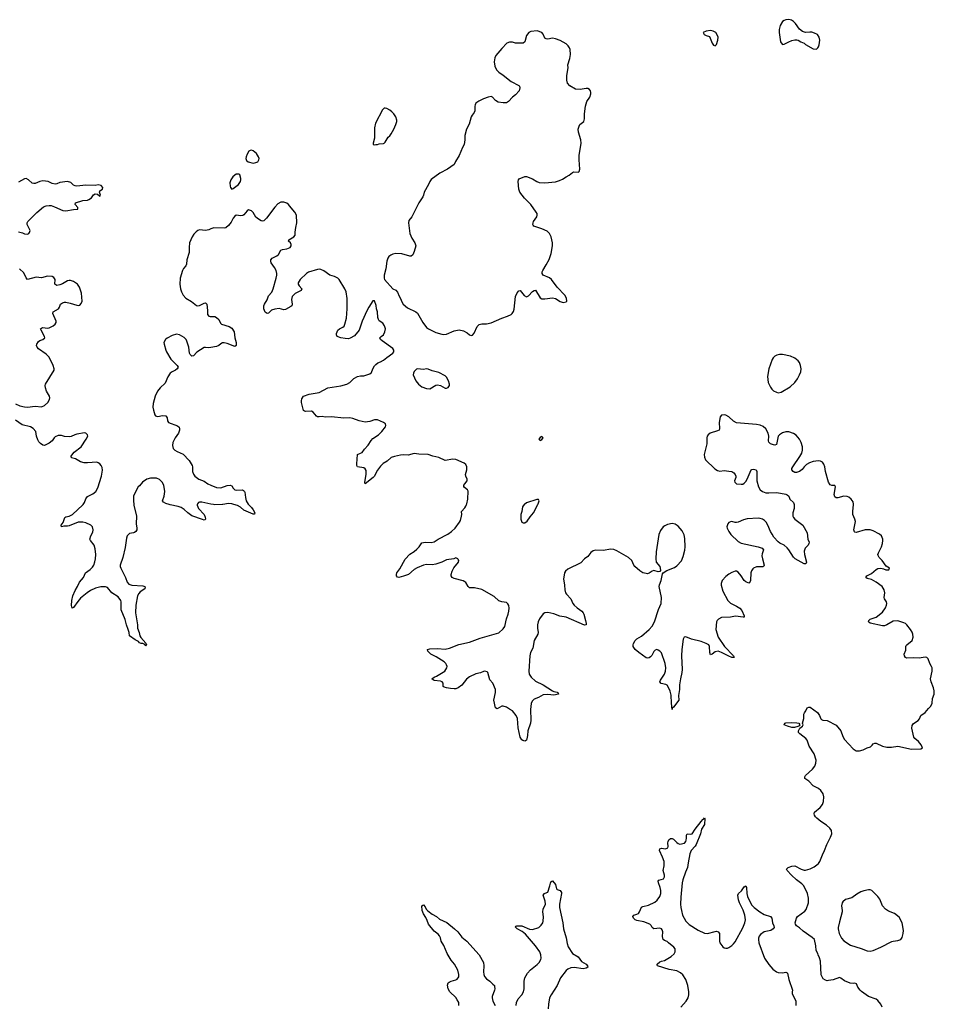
# Model space of a CAD drawing. Header units: inches. Extents: x 2057758 to 2159670, y 827298 to 1016821.
# Tile 77 of 90: x 2097507 to 2109427, y 993487 to 1006318. Entities that reach past the tile are written whole.
import ezdxf

# ---------------------------------------------------------------- set-up
doc = ezdxf.new("R2010")
doc.units = ezdxf.units.IN
doc.header["$MEASUREMENT"] = 0
for name, color, linetype in [('C0090', 7, 'Continuous'), ('C0999', 7, 'Continuous'), ('C1000', 7, 'Continuous'), ('C1909', 7, 'Continuous')]:
    doc.layers.add(name, color=color, linetype=linetype)

msp = doc.modelspace()

# ---------------------------------------------------------------- linework, layer by layer
at = {"layer": 'C0090', "color": 6, "elevation": 400}
for points in [[(2097490, 1003552), (2097542, 1003542), (2097570, 1003526), (2097610, 1003522), (2097628, 1003532), (2097636, 1003544), (2097642, 1003570), (2097605, 1003650), (2097604, 1003670), (2097612, 1003690), (2097730, 1003803), (2097819, 1003881), (2097850, 1003894), (2097890, 1003898), (2097915, 1003895), (2097961, 1003881), (2098069, 1003831), (2098110, 1003827), (2098210, 1003846), (2098266, 1003850), (2098266, 1003870), (2098229, 1003909), (2098235, 1003930), (2098330, 1003960), (2098390, 1003967), (2098410, 1003975), (2098442, 1003998), (2098470, 1004037), (2098490, 1004048), (2098522, 1004042), (2098550, 1004016), (2098561, 1004030), (2098549, 1004069), (2098553, 1004087), (2098584, 1004110), (2098589, 1004130), (2098570, 1004155), (2098530, 1004164), (2098490, 1004157), (2098370, 1004163), (2098250, 1004150), (2098230, 1004151), (2098210, 1004162), (2098174, 1004194), (2098130, 1004210), (2098030, 1004196), (2097990, 1004178), (2097970, 1004175), (2097930, 1004184), (2097878, 1004210), (2097810, 1004217), (2097770, 1004210), (2097710, 1004182), (2097690, 1004181), (2097670, 1004186), (2097623, 1004230), (2097590, 1004247), (2097570, 1004244), (2097490, 1004202)], [(2100000, 1003591), (2099970, 1003579), (2099930, 1003571), (2099850, 1003578), (2099830, 1003571), (2099807, 1003553), (2099777, 1003523), (2099753, 1003490), (2099722, 1003410), (2099715, 1003350), (2099715, 1003285), (2099684, 1003190), (2099680, 1003130), (2099672, 1003110), (2099643, 1003077), (2099628, 1003050), (2099598, 1002950), (2099594, 1002870), (2099604, 1002810), (2099616, 1002770), (2099636, 1002730), (2099670, 1002690), (2099745, 1002645), (2099810, 1002595), (2099830, 1002589), (2099850, 1002592), (2099910, 1002623), (2099930, 1002626), (2099944, 1002610), (2099954, 1002530), (2099955, 1002475), (2099970, 1002453), (2099990, 1002448), (2100000, 1002448)], [(2097450, 1001312), (2097510, 1001286), (2097570, 1001271), (2097607, 1001267), (2097710, 1001280), (2097790, 1001273), (2097830, 1001290), (2097874, 1001330), (2097896, 1001370), (2097899, 1001390), (2097896, 1001410), (2097857, 1001477), (2097842, 1001522), (2097840, 1001550), (2097844, 1001570), (2097956, 1001750), (2097955, 1001770), (2097943, 1001810), (2097890, 1001919), (2097850, 1001959), (2097751, 1002030), (2097734, 1002050), (2097727, 1002070), (2097730, 1002090), (2097750, 1002122), (2097770, 1002137), (2097810, 1002151), (2097833, 1002170), (2097832, 1002190), (2097785, 1002270), (2097780, 1002290), (2097790, 1002300), (2097810, 1002306), (2097870, 1002298), (2097890, 1002302), (2097945, 1002330), (2097970, 1002350), (2097981, 1002370), (2097980, 1002390), (2097940, 1002490), (2097945, 1002510), (2098012, 1002550), (2098026, 1002570), (2098040, 1002610), (2098063, 1002630), (2098090, 1002637), (2098110, 1002635), (2098164, 1002624), (2098250, 1002596), (2098270, 1002593), (2098290, 1002599), (2098310, 1002621), (2098321, 1002650), (2098314, 1002754), (2098287, 1002830), (2098258, 1002870), (2098210, 1002906), (2098170, 1002921), (2098150, 1002921), (2098130, 1002913), (2098065, 1002875), (2098030, 1002863), (2097990, 1002856), (2097966, 1002870), (2097969, 1002930), (2097950, 1002957), (2097930, 1002969), (2097870, 1002975), (2097790, 1002954), (2097723, 1002963), (2097610, 1002934), (2097590, 1002952), (2097560, 1003020), (2097506, 1003070)], [(2100000, 1002048), (2099970, 1002043), (2099930, 1002048), (2099910, 1002046), (2099815, 1001985), (2099770, 1001938), (2099750, 1001935), (2099730, 1001953), (2099721, 1001970), (2099712, 1002050), (2099686, 1002130), (2099676, 1002150), (2099650, 1002177), (2099590, 1002213), (2099550, 1002219), (2099496, 1002204), (2099430, 1002167), (2099407, 1002150), (2099387, 1002110), (2099388, 1002090), (2099413, 1002010), (2099420, 1001990), (2099476, 1001896), (2099561, 1001810), (2099571, 1001790), (2099561, 1001770), (2099539, 1001750), (2099492, 1001728), (2099469, 1001710), (2099437, 1001663), (2099401, 1001579), (2099338, 1001522), (2099302, 1001478), (2099271, 1001410), (2099245, 1001315), (2099244, 1001270), (2099249, 1001230), (2099266, 1001170), (2099276, 1001156), (2099290, 1001149), (2099308, 1001148), (2099370, 1001160), (2099410, 1001155), (2099428, 1001130), (2099435, 1001090), (2099448, 1001070), (2099563, 1001023), (2099586, 1001006), (2099590, 1000990), (2099589, 1000970), (2099578, 1000930), (2099534, 1000870), (2099503, 1000810), (2099499, 1000770), (2099505, 1000730), (2099527, 1000710), (2099561, 1000690), (2099636, 1000656), (2099714, 1000574), (2099756, 1000510), (2099761, 1000490), (2099758, 1000430), (2099770, 1000394), (2099788, 1000368), (2099840, 1000330), (2099910, 1000302), (2099960, 1000270), (2100000, 1000252)], [(2098333, 1000000), (2098350, 1000028), (2098370, 1000076), (2098390, 1000103), (2098462, 1000138), (2098498, 1000170), (2098523, 1000217), (2098572, 1000368), (2098587, 1000447), (2098582, 1000482), (2098570, 1000510), (2098553, 1000530), (2098530, 1000544), (2098510, 1000550), (2098390, 1000541), (2098345, 1000545), (2098298, 1000558), (2098234, 1000594), (2098181, 1000610), (2098178, 1000630), (2098199, 1000661), (2098218, 1000682), (2098310, 1000751), (2098375, 1000850), (2098393, 1000890), (2098389, 1000910), (2098370, 1000929), (2098350, 1000933), (2098250, 1000918), (2098226, 1000910), (2098176, 1000884), (2098150, 1000880), (2098090, 1000887), (2098050, 1000898), (2098010, 1000899), (2097970, 1000883), (2097954, 1000870), (2097929, 1000831), (2097890, 1000798), (2097831, 1000770), (2097810, 1000775), (2097777, 1000797), (2097757, 1000817), (2097743, 1000843), (2097727, 1000890), (2097715, 1000950), (2097684, 1000990), (2097647, 1001010), (2097540, 1001040), (2097450, 1001099)], [(2099453, 1000000), (2099410, 1000014), (2099380, 1000030), (2099370, 1000050), (2099391, 1000110), (2099399, 1000170), (2099386, 1000250), (2099364, 1000290), (2099330, 1000328), (2099290, 1000344), (2099210, 1000343), (2099164, 1000330), (2099108, 1000292), (2099070, 1000245), (2099051, 1000229), (2099010, 1000157), (2098990, 1000110), (2098988, 1000050), (2098994, 1000000)], [(2100000, 1000006), (2099879, 1000030), (2099850, 1000030), (2099835, 1000025), (2099822, 1000010), (2099821, 1000000)]]:
    msp.add_lwpolyline(points, dxfattribs=at)
at = {"layer": 'C0999', "color": 6, "elevation": 400}
for points in [[(2098994, 1000000), (2098996, 999990), (2099031, 999850), (2099026, 999750), (2099035, 999690), (2099032, 999670), (2099019, 999650), (2099004, 999636), (2098990, 999630), (2098940, 999620), (2098927, 999613), (2098908, 999590), (2098897, 999563), (2098881, 999439), (2098852, 999310), (2098816, 999210), (2098816, 999190), (2098824, 999170), (2098884, 999050), (2098908, 998990), (2098930, 998961), (2098970, 998947), (2099110, 998939), (2099136, 998930), (2099142, 998910), (2099136, 998903), (2099078, 998862), (2099059, 998841), (2099043, 998810), (2099020, 998690), (2099015, 998590), (2099043, 998430), (2099044, 998390), (2099065, 998330), (2099073, 998290), (2099086, 998266), (2099150, 998191), (2099158, 998170), (2099156, 998164), (2099150, 998158), (2099136, 998176), (2099110, 998188), (2099090, 998189), (2099070, 998199), (2099055, 998215), (2099010, 998237), (2098937, 998290), (2098934, 998330), (2098922, 998370), (2098899, 998430), (2098880, 998500), (2098830, 998627), (2098831, 998730), (2098825, 998750), (2098790, 998798), (2098709, 998849), (2098650, 998917), (2098627, 998927), (2098565, 998925), (2098496, 998910), (2098430, 998880), (2098385, 998850), (2098301, 998779), (2098264, 998736), (2098210, 998659), (2098190, 998649), (2098183, 998683), (2098185, 998750), (2098199, 998810), (2098230, 998878), (2098261, 998930), (2098286, 998990), (2098338, 999050), (2098364, 999110), (2098425, 999155), (2098455, 999185), (2098473, 999210), (2098487, 999253), (2098496, 999290), (2098501, 999350), (2098490, 999421), (2098476, 999470), (2098430, 999530), (2098421, 999550), (2098432, 999590), (2098461, 999639), (2098466, 999670), (2098455, 999710), (2098436, 999730), (2098370, 999761), (2098330, 999769), (2098270, 999770), (2098150, 999722), (2098130, 999718), (2098083, 999717), (2098050, 999710), (2098047, 999730), (2098075, 999765), (2098096, 999830), (2098110, 999840), (2098150, 999846), (2098194, 999870), (2098330, 999995), (2098333, 1000000)], [(2099821, 1000000), (2099820, 999990), (2099827, 999970), (2099839, 999950), (2099913, 999870), (2099925, 999835), (2099927, 999810), (2099918, 999802), (2099910, 999798), (2099890, 999804), (2099750, 999851), (2099696, 999890), (2099650, 999934), (2099610, 999959), (2099570, 999973), (2099470, 999994), (2099453, 1000000)]]:
    msp.add_lwpolyline(points, dxfattribs=at)
at = {"layer": 'C1000', "color": 6, "elevation": 400}
for points in [[(2107530, 1006318), (2107490, 1006316), (2107470, 1006309), (2107448, 1006292), (2107418, 1006242), (2107404, 1006190), (2107403, 1006150), (2107424, 1006030), (2107430, 1006016), (2107450, 1005995), (2107470, 1005997), (2107530, 1006030), (2107570, 1006047), (2107610, 1006056), (2107635, 1006055), (2107651, 1006051), (2107687, 1006027), (2107730, 1006011), (2107750, 1005995), (2107850, 1005936), (2107890, 1005935), (2107909, 1005950), (2107916, 1005964), (2107925, 1005990), (2107933, 1006050), (2107927, 1006090), (2107904, 1006124), (2107864, 1006144), (2107830, 1006155), (2107803, 1006157), (2107750, 1006149), (2107710, 1006164), (2107670, 1006194), (2107618, 1006270), (2107593, 1006293), (2107564, 1006310)], [(2104250, 1006174), (2104170, 1006165), (2104142, 1006150), (2104110, 1006110), (2104090, 1006030), (2104070, 1006012), (2104010, 1006010), (2103970, 1006013), (2103930, 1006023), (2103890, 1006024), (2103856, 1006010), (2103790, 1005944), (2103713, 1005850), (2103699, 1005821), (2103690, 1005770), (2103700, 1005710), (2103723, 1005663), (2103750, 1005632), (2103810, 1005595), (2103911, 1005511), (2104010, 1005462), (2104020, 1005450), (2104026, 1005430), (2104015, 1005390), (2103970, 1005338), (2103930, 1005308), (2103876, 1005250), (2103850, 1005235), (2103807, 1005233), (2103744, 1005244), (2103710, 1005266), (2103670, 1005307), (2103650, 1005317), (2103611, 1005310), (2103550, 1005285), (2103490, 1005256), (2103453, 1005230), (2103441, 1005210), (2103437, 1005190), (2103437, 1005130), (2103432, 1005110), (2103405, 1005075), (2103393, 1005050), (2103364, 1004956), (2103332, 1004890), (2103307, 1004810), (2103307, 1004750), (2103298, 1004690), (2103276, 1004650), (2103234, 1004546), (2103188, 1004470), (2103171, 1004430), (2103083, 1004370), (2102982, 1004318), (2102870, 1004233), (2102850, 1004210), (2102833, 1004170), (2102777, 1004070), (2102770, 1004030), (2102762, 1004010), (2102707, 1003930), (2102616, 1003750), (2102580, 1003700), (2102573, 1003670), (2102592, 1003532), (2102616, 1003470), (2102657, 1003410), (2102668, 1003370), (2102650, 1003295), (2102630, 1003253), (2102610, 1003238), (2102590, 1003236), (2102488, 1003268), (2102411, 1003271), (2102370, 1003262), (2102342, 1003250), (2102318, 1003230), (2102305, 1003210), (2102292, 1003170), (2102279, 1003070), (2102255, 1002990), (2102255, 1002950), (2102261, 1002930), (2102370, 1002811), (2102410, 1002791), (2102430, 1002765), (2102453, 1002713), (2102475, 1002675), (2102481, 1002650), (2102505, 1002610), (2102563, 1002563), (2102670, 1002510), (2102693, 1002493), (2102760, 1002370), (2102810, 1002307), (2102833, 1002290), (2102930, 1002243), (2103010, 1002219), (2103030, 1002216), (2103070, 1002221), (2103170, 1002264), (2103234, 1002274), (2103290, 1002262), (2103337, 1002237), (2103370, 1002210), (2103390, 1002204), (2103410, 1002208), (2103428, 1002232), (2103470, 1002319), (2103495, 1002345), (2103530, 1002356), (2103590, 1002354), (2103650, 1002368), (2103790, 1002429), (2103865, 1002455), (2103910, 1002477), (2103927, 1002490), (2103944, 1002516), (2103953, 1002547), (2103970, 1002711), (2103990, 1002758), (2104010, 1002783), (2104030, 1002787), (2104083, 1002723), (2104110, 1002708), (2104130, 1002713), (2104139, 1002721), (2104190, 1002774), (2104210, 1002787), (2104230, 1002791), (2104290, 1002691), (2104310, 1002679), (2104350, 1002679), (2104450, 1002693), (2104490, 1002684), (2104550, 1002644), (2104590, 1002631), (2104630, 1002643), (2104636, 1002650), (2104635, 1002690), (2104613, 1002730), (2104513, 1002833), (2104438, 1002930), (2104410, 1002952), (2104328, 1002988), (2104315, 1003010), (2104315, 1003030), (2104323, 1003050), (2104370, 1003124), (2104406, 1003194), (2104434, 1003270), (2104453, 1003370), (2104450, 1003410), (2104433, 1003490), (2104411, 1003530), (2104380, 1003560), (2104313, 1003593), (2104209, 1003629), (2104200, 1003640), (2104196, 1003650), (2104197, 1003670), (2104205, 1003690), (2104248, 1003750), (2104252, 1003770), (2104250, 1003790), (2104240, 1003810), (2104168, 1003910), (2104087, 1003990), (2104025, 1004070), (2104013, 1004110), (2104002, 1004210), (2104007, 1004230), (2104018, 1004242), (2104090, 1004273), (2104110, 1004276), (2104190, 1004245), (2104247, 1004207), (2104277, 1004197), (2104350, 1004193), (2104490, 1004206), (2104540, 1004220), (2104582, 1004238), (2104630, 1004272), (2104666, 1004290), (2104710, 1004327), (2104730, 1004334), (2104789, 1004331), (2104800, 1004340), (2104806, 1004370), (2104797, 1004490), (2104799, 1004550), (2104826, 1004710), (2104820, 1004750), (2104790, 1004850), (2104785, 1004890), (2104797, 1004930), (2104809, 1004951), (2104859, 1004990), (2104866, 1005026), (2104867, 1005090), (2104881, 1005190), (2104899, 1005250), (2104939, 1005310), (2104949, 1005350), (2104949, 1005370), (2104946, 1005390), (2104934, 1005410), (2104910, 1005420), (2104890, 1005422), (2104810, 1005408), (2104750, 1005413), (2104675, 1005455), (2104645, 1005490), (2104638, 1005530), (2104639, 1005590), (2104653, 1005690), (2104650, 1005730), (2104678, 1005810), (2104686, 1005866), (2104681, 1005930), (2104673, 1005953), (2104657, 1005977), (2104630, 1006002), (2104590, 1006026), (2104550, 1006046), (2104490, 1006067), (2104450, 1006075), (2104390, 1006064), (2104367, 1006067), (2104350, 1006079), (2104329, 1006130), (2104313, 1006150)], [(2106510, 1006175), (2106454, 1006170), (2106414, 1006150), (2106426, 1006126), (2106454, 1006110), (2106498, 1006098), (2106531, 1006010), (2106550, 1005985), (2106570, 1005978), (2106590, 1005994), (2106604, 1006050), (2106609, 1006090), (2106602, 1006110), (2106578, 1006150), (2106546, 1006170)], [(2102270, 1005166), (2102257, 1005163), (2102235, 1005145), (2102143, 1004970), (2102129, 1004910), (2102132, 1004772), (2102112, 1004710), (2102114, 1004690), (2102130, 1004685), (2102149, 1004691), (2102170, 1004691), (2102190, 1004701), (2102250, 1004704), (2102257, 1004710), (2102270, 1004723), (2102310, 1004787), (2102330, 1004804), (2102350, 1004830), (2102385, 1004890), (2102410, 1004950), (2102420, 1004990), (2102420, 1005010), (2102407, 1005050), (2102382, 1005090), (2102357, 1005117), (2102330, 1005140), (2102290, 1005162)], [(2100530, 1004616), (2100510, 1004615), (2100495, 1004605), (2100470, 1004564), (2100458, 1004530), (2100454, 1004510), (2100462, 1004482), (2100486, 1004466), (2100550, 1004450), (2100584, 1004456), (2100610, 1004465), (2100625, 1004490), (2100627, 1004510), (2100621, 1004530), (2100592, 1004572), (2100550, 1004607)], [(2100330, 1004306), (2100310, 1004293), (2100285, 1004270), (2100258, 1004230), (2100246, 1004190), (2100248, 1004148), (2100255, 1004130), (2100270, 1004111), (2100290, 1004117), (2100360, 1004170), (2100385, 1004210), (2100390, 1004230), (2100387, 1004250), (2100374, 1004294), (2100363, 1004303)], [(2107410, 1001956), (2107374, 1001947), (2107350, 1001934), (2107327, 1001913), (2107313, 1001890), (2107270, 1001770), (2107251, 1001670), (2107263, 1001590), (2107290, 1001530), (2107310, 1001502), (2107330, 1001483), (2107370, 1001462), (2107390, 1001457), (2107430, 1001462), (2107547, 1001533), (2107609, 1001591), (2107643, 1001637), (2107672, 1001688), (2107686, 1001730), (2107691, 1001770), (2107685, 1001810), (2107670, 1001850), (2107653, 1001873), (2107608, 1001908), (2107551, 1001931), (2107450, 1001953)], [(2102690, 1001770), (2102677, 1001763), (2102650, 1001735), (2102639, 1001710), (2102636, 1001690), (2102671, 1001610), (2102703, 1001570), (2102750, 1001535), (2102810, 1001510), (2102850, 1001509), (2102930, 1001553), (2102950, 1001558), (2102990, 1001550), (2103050, 1001518), (2103070, 1001516), (2103090, 1001524), (2103107, 1001550), (2103108, 1001570), (2103094, 1001610), (2103070, 1001659), (2103050, 1001677), (2102970, 1001720), (2102884, 1001744), (2102830, 1001765), (2102810, 1001768), (2102770, 1001761)], [(2104310, 1000888), (2104290, 1000875), (2104272, 1000850), (2104290, 1000832), (2104310, 1000845), (2104328, 1000870)]]:
    msp.add_lwpolyline(points, close=True, dxfattribs=at)
for points in [[(2103332, 1000000), (2103336, 1000010), (2103347, 1000070), (2103353, 1000173), (2103345, 1000190), (2103303, 1000223), (2103296, 1000236), (2103296, 1000250), (2103308, 1000270), (2103339, 1000310), (2103340, 1000330), (2103320, 1000370), (2103318, 1000390), (2103336, 1000450), (2103333, 1000493), (2103320, 1000520), (2103300, 1000540), (2103190, 1000587), (2103150, 1000592), (2103050, 1000573), (2102970, 1000611), (2102890, 1000628), (2102830, 1000651), (2102710, 1000654), (2102650, 1000666), (2102570, 1000642), (2102510, 1000647), (2102470, 1000643), (2102390, 1000627), (2102348, 1000612), (2102295, 1000565), (2102245, 1000535), (2102210, 1000500), (2102170, 1000448), (2102147, 1000410), (2102129, 1000371), (2102113, 1000350), (2102008, 1000268), (2102005, 1000290), (2102024, 1000390), (2102023, 1000443), (2102010, 1000467), (2101990, 1000480), (2101910, 1000493), (2101902, 1000510), (2101900, 1000530), (2101909, 1000650), (2101950, 1000667), (2101970, 1000679), (2102000, 1000720), (2102050, 1000772), (2102087, 1000833), (2102110, 1000862), (2102182, 1000910), (2102227, 1000950), (2102273, 1001010), (2102279, 1001030), (2102275, 1001050), (2102249, 1001070), (2102170, 1001104), (2102130, 1001104), (2102070, 1001081), (2102010, 1001075), (2101930, 1001092), (2101850, 1001120), (2101810, 1001128), (2101730, 1001123), (2101570, 1001143), (2101490, 1001140), (2101450, 1001146), (2101410, 1001141), (2101390, 1001144), (2101373, 1001153), (2101330, 1001205), (2101310, 1001218), (2101233, 1001213), (2101217, 1001217), (2101207, 1001227), (2101180, 1001330), (2101178, 1001350), (2101183, 1001377), (2101204, 1001410), (2101281, 1001439), (2101410, 1001460), (2101521, 1001519), (2101693, 1001547), (2101769, 1001570), (2101810, 1001592), (2101860, 1001640), (2101910, 1001666), (2101950, 1001676), (2101990, 1001677), (2102070, 1001701), (2102090, 1001718), (2102110, 1001770), (2102132, 1001808), (2102150, 1001826), (2102176, 1001844), (2102210, 1001857), (2102250, 1001881), (2102290, 1001915), (2102370, 1001971), (2102385, 1001990), (2102383, 1002010), (2102370, 1002033), (2102232, 1002132), (2102209, 1002150), (2102201, 1002170), (2102217, 1002190), (2102250, 1002211), (2102267, 1002250), (2102273, 1002290), (2102261, 1002330), (2102241, 1002361), (2102190, 1002395), (2102181, 1002410), (2102175, 1002435), (2102170, 1002510), (2102158, 1002550), (2102153, 1002593), (2102130, 1002655), (2102110, 1002654), (2102056, 1002570), (2102030, 1002523), (2101970, 1002390), (2101929, 1002270), (2101870, 1002198), (2101814, 1002166), (2101790, 1002160), (2101750, 1002162), (2101693, 1002173), (2101646, 1002190), (2101637, 1002210), (2101637, 1002230), (2101655, 1002270), (2101673, 1002290), (2101719, 1002310), (2101735, 1002325), (2101746, 1002350), (2101765, 1002430), (2101775, 1002550), (2101775, 1002685), (2101762, 1002770), (2101745, 1002810), (2101671, 1002930), (2101651, 1002950), (2101610, 1002970), (2101547, 1002990), (2101470, 1003045), (2101430, 1003063), (2101410, 1003065), (2101390, 1003061), (2101270, 1003026), (2101245, 1003010), (2101160, 1002930), (2101138, 1002890), (2101137, 1002870), (2101149, 1002850), (2101185, 1002810), (2101177, 1002790), (2101095, 1002750), (2101060, 1002710), (2101048, 1002670), (2101057, 1002610), (2101053, 1002590), (2101041, 1002579), (2100970, 1002543), (2100950, 1002538), (2100890, 1002553), (2100830, 1002547), (2100788, 1002532), (2100750, 1002494), (2100732, 1002490), (2100706, 1002506), (2100688, 1002550), (2100690, 1002590), (2100696, 1002610), (2100733, 1002667), (2100750, 1002719), (2100791, 1002769), (2100811, 1002809), (2100850, 1002950), (2100856, 1002990), (2100857, 1003010), (2100848, 1003050), (2100827, 1003090), (2100786, 1003150), (2100780, 1003170), (2100782, 1003190), (2100798, 1003210), (2100859, 1003241), (2100881, 1003259), (2100910, 1003313), (2100930, 1003321), (2100990, 1003330), (2101030, 1003350), (2101044, 1003370), (2101046, 1003390), (2101035, 1003410), (2101010, 1003430), (2101016, 1003450), (2101080, 1003490), (2101095, 1003510), (2101096, 1003550), (2101104, 1003610), (2101119, 1003670), (2101113, 1003770), (2101094, 1003810), (2101044, 1003864), (2101011, 1003911), (2100987, 1003927), (2100950, 1003939), (2100910, 1003939), (2100870, 1003920), (2100830, 1003875), (2100724, 1003730), (2100690, 1003697), (2100670, 1003691), (2100655, 1003695), (2100617, 1003717), (2100586, 1003746), (2100550, 1003805), (2100530, 1003829), (2100490, 1003838), (2100470, 1003829), (2100430, 1003773), (2100415, 1003765), (2100390, 1003762), (2100330, 1003770), (2100310, 1003759), (2100290, 1003733), (2100263, 1003677), (2100230, 1003636), (2100194, 1003606), (2100170, 1003600), (2100036, 1003604), (2100000, 1003591)], [(2100000, 1002448), (2100050, 1002448), (2100070, 1002438), (2100104, 1002410), (2100125, 1002365), (2100138, 1002350), (2100238, 1002318), (2100270, 1002299), (2100300, 1002250), (2100312, 1002170), (2100329, 1002110), (2100329, 1002071), (2100310, 1002060), (2100210, 1002097), (2100170, 1002106), (2100150, 1002105), (2100130, 1002095), (2100103, 1002070), (2100070, 1002057), (2100000, 1002048)], [(2108374, 1000000), (2108375, 1000005), (2108370, 1000033), (2108343, 1000070), (2108314, 1000094), (2108290, 1000104), (2108250, 1000110), (2108170, 1000086), (2108150, 1000087), (2108130, 1000102), (2108120, 1000130), (2108139, 1000230), (2108129, 1000249), (2108090, 1000249), (2108070, 1000255), (2108046, 1000290), (2108011, 1000430), (2108002, 1000490), (2107986, 1000526), (2107968, 1000550), (2107944, 1000564), (2107918, 1000570), (2107850, 1000561), (2107799, 1000541), (2107760, 1000520), (2107729, 1000491), (2107705, 1000455), (2107670, 1000430), (2107630, 1000417), (2107610, 1000418), (2107586, 1000430), (2107572, 1000450), (2107572, 1000470), (2107581, 1000490), (2107676, 1000624), (2107700, 1000670), (2107711, 1000710), (2107710, 1000750), (2107691, 1000810), (2107671, 1000851), (2107625, 1000905), (2107590, 1000925), (2107530, 1000947), (2107490, 1000945), (2107450, 1000933), (2107410, 1000910), (2107394, 1000890), (2107386, 1000870), (2107370, 1000784), (2107350, 1000774), (2107330, 1000777), (2107292, 1000792), (2107271, 1000811), (2107264, 1000830), (2107272, 1000890), (2107262, 1000930), (2107230, 1000988), (2107197, 1001017), (2107156, 1001036), (2107110, 1001044), (2106850, 1001065), (2106808, 1001088), (2106750, 1001143), (2106710, 1001166), (2106690, 1001170), (2106654, 1001166), (2106636, 1001144), (2106621, 1001070), (2106628, 1000990), (2106621, 1000970), (2106601, 1000959), (2106506, 1000930), (2106479, 1000910), (2106465, 1000890), (2106461, 1000870), (2106463, 1000790), (2106428, 1000650), (2106430, 1000616), (2106443, 1000583), (2106566, 1000466), (2106601, 1000441), (2106630, 1000435), (2106690, 1000442), (2106750, 1000436), (2106788, 1000428), (2106813, 1000413), (2106833, 1000390), (2106840, 1000370), (2106841, 1000350), (2106825, 1000310), (2106828, 1000290), (2106850, 1000268), (2106910, 1000263), (2106930, 1000267), (2106950, 1000278), (2106970, 1000298), (2106990, 1000330), (2107041, 1000450), (2107050, 1000456), (2107070, 1000459), (2107090, 1000458), (2107107, 1000450), (2107113, 1000430), (2107112, 1000310), (2107134, 1000230), (2107159, 1000190), (2107190, 1000170), (2107230, 1000154), (2107270, 1000150), (2107376, 1000156), (2107490, 1000134), (2107510, 1000126), (2107530, 1000110), (2107545, 1000070), (2107590, 1000026), (2107602, 1000002), (2107602, 1000000)], [(2100000, 1000252), (2100070, 1000221), (2100130, 1000218), (2100210, 1000248), (2100251, 1000251), (2100270, 1000245), (2100290, 1000211), (2100310, 1000191), (2100330, 1000187), (2100410, 1000190), (2100423, 1000183), (2100437, 1000170), (2100440, 1000160), (2100448, 1000090), (2100459, 1000050), (2100485, 1000005), (2100490, 1000000)], [(2104259, 1000000), (2104264, 1000010), (2104275, 1000050), (2104270, 1000066), (2104247, 1000067), (2104110, 1000020), (2104084, 1000000)], [(2100031, 1000000), (2100000, 1000006)], [(2100298, 1000000), (2100270, 1000009), (2100230, 1000013), (2100153, 1000000)]]:
    msp.add_lwpolyline(points, dxfattribs=at)
at = {"layer": 'C1909', "color": 6, "elevation": 400}
for points in [[(2100153, 1000000), (2100150, 999999), (2100050, 999996), (2100031, 1000000)], [(2100490, 1000000), (2100530, 999959), (2100550, 999930), (2100570, 999890), (2100566, 999874), (2100550, 999872), (2100430, 999928), (2100384, 999964), (2100345, 999985), (2100298, 1000000)], [(2107602, 1000000), (2107600, 999950), (2107581, 999890), (2107583, 999850), (2107593, 999830), (2107610, 999810), (2107714, 999730), (2107769, 999629), (2107780, 999550), (2107794, 999510), (2107793, 999490), (2107784, 999470), (2107746, 999430), (2107730, 999390), (2107734, 999350), (2107762, 999250), (2107753, 999227), (2107730, 999226), (2107612, 999290), (2107593, 999313), (2107532, 999410), (2107510, 999434), (2107470, 999472), (2107415, 999495), (2107390, 999512), (2107335, 999575), (2107312, 999612), (2107291, 999650), (2107259, 999730), (2107236, 999770), (2107216, 999790), (2107190, 999807), (2107158, 999818), (2107130, 999820), (2106990, 999812), (2106940, 999800), (2106870, 999769), (2106850, 999765), (2106830, 999766), (2106790, 999778), (2106770, 999775), (2106750, 999765), (2106736, 999750), (2106725, 999710), (2106728, 999690), (2106749, 999650), (2106775, 999610), (2106870, 999517), (2106910, 999497), (2107130, 999450), (2107183, 999430), (2107203, 999410), (2107183, 999357), (2107181, 999330), (2107186, 999290), (2107209, 999211), (2107204, 999196), (2107191, 999189), (2107110, 999186), (2107070, 999171), (2107060, 999160), (2107044, 999136), (2107036, 999110), (2107031, 999009), (2107020, 998980), (2107010, 998974), (2106970, 998991), (2106950, 999010), (2106910, 999072), (2106870, 999120), (2106850, 999130), (2106830, 999131), (2106790, 999116), (2106750, 999094), (2106710, 999062), (2106664, 999010), (2106648, 998972), (2106648, 998950), (2106670, 998871), (2106735, 998750), (2106770, 998714), (2106850, 998677), (2106891, 998651), (2106918, 998618), (2106951, 998550), (2106948, 998532), (2106934, 998530), (2106834, 998546), (2106770, 998533), (2106653, 998527), (2106613, 998507), (2106597, 998490), (2106587, 998470), (2106578, 998370), (2106610, 998270), (2106694, 998150), (2106808, 998030), (2106817, 998010), (2106814, 998006), (2106790, 998006), (2106750, 998022), (2106652, 998072), (2106610, 998087), (2106570, 998081), (2106530, 998049), (2106510, 998043), (2106503, 998070), (2106499, 998150), (2106488, 998170), (2106454, 998190), (2106390, 998214), (2106264, 998244), (2106190, 998274), (2106167, 998273), (2106154, 998246), (2106135, 998110), (2106134, 998030), (2106141, 997850), (2106138, 997810), (2106118, 997730), (2106108, 997652), (2106106, 997590), (2106094, 997510), (2106099, 997450), (2106030, 997361), (2106012, 997348), (2106010, 997329), (2106001, 997410), (2105997, 997517), (2105986, 997566), (2105968, 997608), (2105945, 997645), (2105930, 997654), (2105867, 997667), (2105851, 997690), (2105859, 997710), (2105911, 997790), (2105924, 997830), (2105930, 997870), (2105921, 997930), (2105870, 998066), (2105850, 998091), (2105830, 998104), (2105810, 998109), (2105790, 998104), (2105770, 998084), (2105746, 998034), (2105730, 998017), (2105710, 998003), (2105690, 997997), (2105670, 998002), (2105576, 998070), (2105530, 998112), (2105504, 998150), (2105502, 998170), (2105505, 998190), (2105529, 998230), (2105550, 998248), (2105610, 998285), (2105712, 998370), (2105750, 998414), (2105782, 998470), (2105831, 998630), (2105869, 998711), (2105870, 998790), (2105842, 998930), (2105846, 998954), (2105868, 999010), (2105885, 999095), (2105895, 999110), (2105940, 999140), (2106039, 999181), (2106070, 999202), (2106132, 999268), (2106156, 999324), (2106177, 999403), (2106181, 999450), (2106176, 999556), (2106166, 999606), (2106139, 999659), (2106090, 999717), (2106050, 999743), (2106010, 999751), (2105950, 999739), (2105916, 999724), (2105892, 999708), (2105857, 999663), (2105835, 999610), (2105804, 999384), (2105797, 999290), (2105803, 999250), (2105848, 999190), (2105856, 999170), (2105858, 999142), (2105851, 999129), (2105830, 999124), (2105770, 999138), (2105750, 999133), (2105710, 999106), (2105690, 999098), (2105670, 999099), (2105630, 999111), (2105590, 999134), (2105523, 999190), (2105509, 999209), (2105483, 999270), (2105443, 999310), (2105290, 999397), (2105250, 999412), (2105210, 999417), (2105110, 999401), (2105015, 999405), (2104982, 999398), (2104950, 999376), (2104910, 999322), (2104868, 999290), (2104821, 999239), (2104650, 999158), (2104620, 999130), (2104609, 999111), (2104601, 999079), (2104596, 999030), (2104607, 998950), (2104610, 998890), (2104620, 998850), (2104632, 998830), (2104689, 998770), (2104716, 998710), (2104732, 998690), (2104772, 998652), (2104832, 998610), (2104850, 998590), (2104861, 998570), (2104882, 998490), (2104891, 998450), (2104890, 998430), (2104870, 998426), (2104631, 998531), (2104547, 998547), (2104470, 998574), (2104390, 998592), (2104351, 998589), (2104330, 998576), (2104281, 998510), (2104265, 998470), (2104257, 998430), (2104256, 998390), (2104262, 998330), (2104259, 998310), (2104214, 998230), (2104194, 998130), (2104165, 998070), (2104155, 998030), (2104144, 997830), (2104148, 997790), (2104171, 997750), (2104230, 997697), (2104330, 997649), (2104450, 997571), (2104470, 997562), (2104510, 997556), (2104522, 997550), (2104531, 997530), (2104470, 997517), (2104390, 997526), (2104330, 997520), (2104270, 997487), (2104210, 997462), (2104184, 997436), (2104173, 997407), (2104162, 997330), (2104167, 997190), (2104162, 997150), (2104130, 997050), (2104125, 996990), (2104115, 996945), (2104110, 996929), (2104099, 996921), (2104090, 996916), (2104063, 996923), (2104050, 996933), (2104030, 996969), (2104002, 997090), (2103995, 997210), (2103977, 997250), (2103930, 997313), (2103890, 997332), (2103850, 997360), (2103810, 997374), (2103790, 997370), (2103730, 997337), (2103710, 997349), (2103688, 997450), (2103708, 997550), (2103708, 997590), (2103672, 997672), (2103636, 997716), (2103609, 997809), (2103598, 997818), (2103570, 997827), (2103550, 997824), (2103513, 997807), (2103450, 997792), (2103370, 997754), (2103330, 997723), (2103270, 997645), (2103220, 997610), (2103190, 997599), (2103170, 997597), (2103121, 997601), (2103069, 997610), (2103040, 997620), (2103025, 997630), (2103024, 997670), (2103013, 997690), (2102990, 997699), (2102910, 997708), (2102895, 997715), (2102879, 997730), (2102909, 997750), (2102939, 997761), (2103048, 997830), (2103075, 997870), (2103077, 997890), (2103071, 997910), (2103059, 997930), (2103038, 997950), (2102934, 998014), (2102863, 998050), (2102826, 998090), (2102822, 998110), (2102850, 998118), (2102950, 998125), (2103050, 998115), (2103110, 998127), (2103230, 998176), (2103370, 998206), (2103510, 998259), (2103750, 998329), (2103810, 998381), (2103830, 998410), (2103850, 998510), (2103875, 998570), (2103883, 998610), (2103887, 998650), (2103882, 998682), (2103870, 998707), (2103850, 998722), (2103790, 998731), (2103750, 998746), (2103690, 998803), (2103530, 998893), (2103436, 998916), (2103370, 998915), (2103350, 998930), (2103322, 998982), (2103310, 998994), (2103285, 999005), (2103170, 999036), (2103143, 999050), (2103130, 999070), (2103130, 999090), (2103144, 999130), (2103167, 999173), (2103225, 999250), (2103229, 999270), (2103223, 999283), (2103218, 999290), (2103190, 999303), (2103166, 999294), (2103070, 999279), (2103010, 999250), (2102930, 999222), (2102884, 999216), (2102810, 999219), (2102770, 999209), (2102685, 999175), (2102649, 999152), (2102574, 999090), (2102510, 999064), (2102449, 999049), (2102430, 999053), (2102418, 999070), (2102416, 999090), (2102422, 999110), (2102459, 999161), (2102531, 999289), (2102590, 999352), (2102650, 999388), (2102683, 999417), (2102715, 999450), (2102750, 999499), (2102790, 999508), (2102870, 999505), (2102910, 999514), (2102962, 999550), (2103086, 999614), (2103133, 999647), (2103182, 999690), (2103238, 999770), (2103250, 999790), (2103264, 999850), (2103268, 999870), (2103266, 999910), (2103310, 999955), (2103323, 999977), (2103332, 1000000)], [(2104084, 1000000), (2104082, 999998), (2104060, 999970), (2104050, 999910), (2104038, 999870), (2104038, 999810), (2104051, 999770), (2104070, 999759), (2104090, 999759), (2104119, 999781), (2104159, 999841), (2104205, 999890), (2104259, 1000000)], [(2108748, 993450), (2108730, 993490), (2108690, 993538), (2108670, 993553), (2108569, 993589), (2108476, 993656), (2108459, 993670), (2108429, 993710), (2108412, 993752), (2108390, 993764), (2108370, 993759), (2108330, 993763), (2108255, 993795), (2108210, 993829), (2108190, 993836), (2108110, 993805), (2108050, 993796), (2108030, 993795), (2108010, 993801), (2107980, 993820), (2107953, 993870), (2107942, 994050), (2107931, 994091), (2107913, 994130), (2107909, 994150), (2107887, 994190), (2107885, 994250), (2107865, 994330), (2107837, 994357), (2107719, 994439), (2107670, 994482), (2107629, 994510), (2107616, 994530), (2107613, 994550), (2107630, 994611), (2107645, 994630), (2107739, 994701), (2107756, 994724), (2107787, 994810), (2107788, 994870), (2107773, 994930), (2107726, 995030), (2107699, 995059), (2107630, 995109), (2107565, 995170), (2107510, 995230), (2107501, 995250), (2107521, 995270), (2107570, 995286), (2107610, 995292), (2107690, 995247), (2107730, 995235), (2107750, 995235), (2107810, 995253), (2107862, 995278), (2107897, 995303), (2107918, 995322), (2107936, 995350), (2107970, 995436), (2107997, 995490), (2108026, 995570), (2108076, 995664), (2108090, 995710), (2108085, 995750), (2108064, 995784), (2108022, 995822), (2107950, 995870), (2107894, 995914), (2107878, 995930), (2107867, 995950), (2107862, 995970), (2107865, 995990), (2107941, 996050), (2107971, 996089), (2107984, 996130), (2107988, 996190), (2107978, 996230), (2107950, 996274), (2107919, 996299), (2107850, 996336), (2107790, 996394), (2107741, 996430), (2107738, 996450), (2107749, 996470), (2107841, 996550), (2107871, 996590), (2107885, 996630), (2107887, 996670), (2107861, 996750), (2107795, 996850), (2107769, 996930), (2107754, 996950), (2107675, 997010), (2107656, 997030), (2107655, 997050), (2107676, 997084), (2107710, 997112), (2107716, 997130), (2107709, 997150), (2107727, 997210), (2107728, 997270), (2107734, 997286), (2107752, 997310), (2107770, 997350), (2107790, 997360), (2107810, 997358), (2107903, 997290), (2107932, 997252), (2107949, 997209), (2107958, 997198), (2107972, 997190), (2108030, 997185), (2108146, 997126), (2108210, 997050), (2108236, 996976), (2108258, 996938), (2108370, 996816), (2108410, 996792), (2108450, 996790), (2108499, 996801), (2108550, 996828), (2108597, 996843), (2108617, 996863), (2108630, 996883), (2108650, 996892), (2108670, 996888), (2108750, 996852), (2108810, 996837), (2108870, 996837), (2108950, 996849), (2109130, 996813), (2109250, 996815), (2109273, 996830), (2109255, 996870), (2109221, 996910), (2109172, 996952), (2109160, 996970), (2109135, 997085), (2109139, 997122), (2109154, 997146), (2109216, 997184), (2109232, 997208), (2109250, 997250), (2109310, 997289), (2109350, 997340), (2109381, 997370), (2109398, 997410), (2109404, 997470), (2109425, 997530), (2109427, 997570), (2109418, 997610), (2109387, 997690), (2109376, 997730), (2109398, 997830), (2109398, 997870), (2109392, 997890), (2109367, 997927), (2109346, 997990), (2109330, 998006), (2109310, 998010), (2109230, 997996), (2109150, 998001), (2109070, 997996), (2109050, 998005), (2109037, 998030), (2109036, 998050), (2109057, 998103), (2109055, 998150), (2109059, 998161), (2109067, 998173), (2109138, 998230), (2109151, 998270), (2109147, 998310), (2109137, 998337), (2109118, 998370), (2109069, 998430), (2109050, 998448), (2109030, 998460), (2108950, 998482), (2108890, 998478), (2108810, 998432), (2108779, 998421), (2108750, 998419), (2108590, 998454), (2108568, 998470), (2108574, 998490), (2108590, 998508), (2108670, 998532), (2108750, 998598), (2108790, 998653), (2108805, 998690), (2108807, 998710), (2108802, 998730), (2108777, 998770), (2108773, 998790), (2108783, 998850), (2108774, 998890), (2108762, 998910), (2108746, 998930), (2108668, 998990), (2108610, 999021), (2108554, 999034), (2108536, 999050), (2108548, 999070), (2108610, 999102), (2108668, 999152), (2108690, 999164), (2108729, 999169), (2108763, 999163), (2108794, 999150), (2108835, 999150), (2108842, 999170), (2108798, 999198), (2108749, 999270), (2108710, 999310), (2108694, 999334), (2108692, 999350), (2108698, 999370), (2108740, 999450), (2108753, 999493), (2108758, 999530), (2108756, 999550), (2108740, 999590), (2108713, 999613), (2108630, 999657), (2108590, 999670), (2108528, 999668), (2108410, 999637), (2108390, 999639), (2108385, 999645), (2108380, 999670), (2108398, 999778), (2108392, 999810), (2108367, 999870), (2108366, 999910), (2108374, 1000000)], [(2106122, 993450), (2106194, 993526), (2106219, 993570), (2106229, 993610), (2106229, 993650), (2106215, 993730), (2106187, 993810), (2106150, 993872), (2106118, 993898), (2106070, 993922), (2105970, 993939), (2105821, 993990), (2105817, 993997), (2105813, 994010), (2105850, 994040), (2105870, 994050), (2105910, 994056), (2105999, 994110), (2106036, 994144), (2106051, 994170), (2106048, 994208), (2106033, 994230), (2105964, 994290), (2105944, 994304), (2105910, 994317), (2105893, 994333), (2105886, 994370), (2105889, 994430), (2105879, 994459), (2105870, 994470), (2105850, 994478), (2105770, 994471), (2105750, 994490), (2105736, 994516), (2105720, 994530), (2105640, 994560), (2105550, 994578), (2105529, 994589), (2105507, 994610), (2105497, 994630), (2105510, 994650), (2105550, 994661), (2105570, 994672), (2105586, 994694), (2105610, 994751), (2105630, 994763), (2105700, 994780), (2105783, 994817), (2105817, 994843), (2105850, 994890), (2105861, 994930), (2105862, 994970), (2105853, 995010), (2105831, 995070), (2105829, 995091), (2105836, 995104), (2105896, 995124), (2105910, 995147), (2105911, 995169), (2105893, 995230), (2105908, 995290), (2105905, 995350), (2105886, 995406), (2105847, 995490), (2105849, 995511), (2105870, 995523), (2105925, 995515), (2105952, 995528), (2105957, 995543), (2105953, 995590), (2105957, 995610), (2105969, 995631), (2105990, 995646), (2106010, 995648), (2106030, 995637), (2106070, 995595), (2106090, 995581), (2106110, 995576), (2106171, 995589), (2106190, 995610), (2106195, 995625), (2106199, 995650), (2106197, 995690), (2106207, 995710), (2106250, 995703), (2106270, 995709), (2106310, 995769), (2106390, 995871), (2106410, 995894), (2106421, 995899), (2106430, 995916), (2106437, 995910), (2106431, 995829), (2106393, 995770), (2106380, 995710), (2106324, 995570), (2106311, 995549), (2106259, 995490), (2106240, 995450), (2106217, 995330), (2106212, 995270), (2106184, 995210), (2106149, 995111), (2106139, 995070), (2106125, 994885), (2106121, 994790), (2106124, 994750), (2106130, 994710), (2106147, 994650), (2106190, 994570), (2106230, 994529), (2106350, 994453), (2106430, 994413), (2106470, 994411), (2106570, 994437), (2106590, 994438), (2106610, 994432), (2106626, 994410), (2106626, 994310), (2106632, 994290), (2106645, 994270), (2106670, 994238), (2106690, 994224), (2106710, 994217), (2106730, 994220), (2106750, 994229), (2106790, 994255), (2106810, 994273), (2106830, 994300), (2106930, 994482), (2106958, 994550), (2106965, 994590), (2106957, 994650), (2106934, 994714), (2106888, 994810), (2106876, 994850), (2106867, 994910), (2106873, 994930), (2106913, 994967), (2106950, 995016), (2106970, 995030), (2106979, 995010), (2106984, 994930), (2106993, 994890), (2107030, 994810), (2107050, 994780), (2107080, 994750), (2107154, 994690), (2107210, 994659), (2107293, 994633), (2107308, 994610), (2107318, 994550), (2107335, 994510), (2107338, 994490), (2107328, 994470), (2107295, 994450), (2107210, 994430), (2107163, 994397), (2107146, 994374), (2107137, 994350), (2107135, 994330), (2107140, 994290), (2107212, 994090), (2107270, 994006), (2107324, 993944), (2107370, 993910), (2107390, 993903), (2107450, 993896), (2107490, 993905), (2107510, 993899), (2107513, 993893), (2107532, 993812), (2107580, 993670), (2107573, 993650), (2107573, 993630), (2107621, 993530), (2107621, 993470)], [(2103978, 993470), (2103983, 993510), (2104003, 993557), (2104051, 993609), (2104071, 993650), (2104080, 993690), (2104083, 993790), (2104091, 993830), (2104126, 993894), (2104162, 993938), (2104253, 994007), (2104275, 994030), (2104298, 994070), (2104301, 994090), (2104297, 994130), (2104284, 994170), (2104231, 994250), (2104100, 994400), (2104054, 994434), (2103990, 994470), (2103969, 994491), (2103970, 994494), (2103975, 994505), (2103986, 994510), (2104050, 994508), (2104150, 994467), (2104190, 994462), (2104272, 994488), (2104303, 994517), (2104324, 994550), (2104330, 994570), (2104332, 994628), (2104326, 994694), (2104330, 994725), (2104360, 994790), (2104356, 994830), (2104331, 994910), (2104347, 994933), (2104378, 994942), (2104390, 994950), (2104418, 995030), (2104430, 995085), (2104450, 995095), (2104488, 995050), (2104502, 994990), (2104510, 994982), (2104550, 994970), (2104566, 994946), (2104568, 994930), (2104543, 994790), (2104542, 994750), (2104587, 994550), (2104595, 994470), (2104628, 994352), (2104641, 994281), (2104656, 994236), (2104710, 994150), (2104784, 994104), (2104830, 994047), (2104890, 994008), (2104907, 993990), (2104910, 993970), (2104890, 993957), (2104850, 993951), (2104734, 993966), (2104690, 993961), (2104650, 993946), (2104630, 993928), (2104557, 993830), (2104510, 993730), (2104432, 993610), (2104413, 993570), (2104398, 993490), (2104394, 993430)], [(2103230, 993470), (2103232, 993490), (2103228, 993510), (2103210, 993547), (2103190, 993575), (2103111, 993650), (2103091, 993690), (2103084, 993736), (2103090, 993765), (2103103, 993777), (2103130, 993790), (2103190, 993806), (2103210, 993816), (2103230, 993846), (2103230, 993875), (2103215, 993930), (2103175, 994010), (2103130, 994064), (2103078, 994150), (2103033, 994253), (2103002, 994310), (2102992, 994352), (2102979, 994379), (2102961, 994401), (2102910, 994438), (2102833, 994530), (2102818, 994578), (2102799, 994619), (2102770, 994666), (2102753, 994710), (2102750, 994772), (2102770, 994782), (2102790, 994758), (2102805, 994725), (2102824, 994704), (2102883, 994663), (2102941, 994630), (2102977, 994597), (2103073, 994553), (2103175, 994470), (2103215, 994430), (2103270, 994362), (2103335, 994310), (2103497, 994130), (2103550, 994030), (2103557, 993990), (2103550, 993910), (2103556, 993876), (2103566, 993850), (2103590, 993819), (2103632, 993790), (2103675, 993750), (2103693, 993730), (2103697, 993717), (2103700, 993690), (2103696, 993670), (2103666, 993590), (2103664, 993570), (2103673, 993530), (2103704, 993470)]]:
    msp.add_lwpolyline(points, dxfattribs=at)
for points in [[(2107605, 997095), (2107570, 997096), (2107512, 997110), (2107470, 997130), (2107477, 997150), (2107490, 997155), (2107570, 997161), (2107636, 997156), (2107661, 997150), (2107676, 997130), (2107665, 997115), (2107650, 997106)], [(2108590, 994979), (2108570, 994979), (2108510, 994967), (2108470, 994951), (2108417, 994923), (2108350, 994875), (2108270, 994853), (2108236, 994824), (2108227, 994810), (2108217, 994770), (2108226, 994710), (2108224, 994690), (2108190, 994562), (2108176, 994490), (2108176, 994470), (2108189, 994409), (2108218, 994350), (2108250, 994316), (2108336, 994256), (2108473, 994213), (2108550, 994184), (2108590, 994181), (2108630, 994189), (2108730, 994232), (2108875, 994305), (2108891, 994311), (2108950, 994317), (2108990, 994331), (2109010, 994356), (2109022, 994410), (2109025, 994450), (2109006, 994550), (2108970, 994624), (2108910, 994670), (2108830, 994701), (2108790, 994726), (2108752, 994772), (2108715, 994855), (2108691, 994891), (2108612, 994972)]]:
    msp.add_lwpolyline(points, close=True, dxfattribs=at)

doc.saveas('drawing.dxf')
